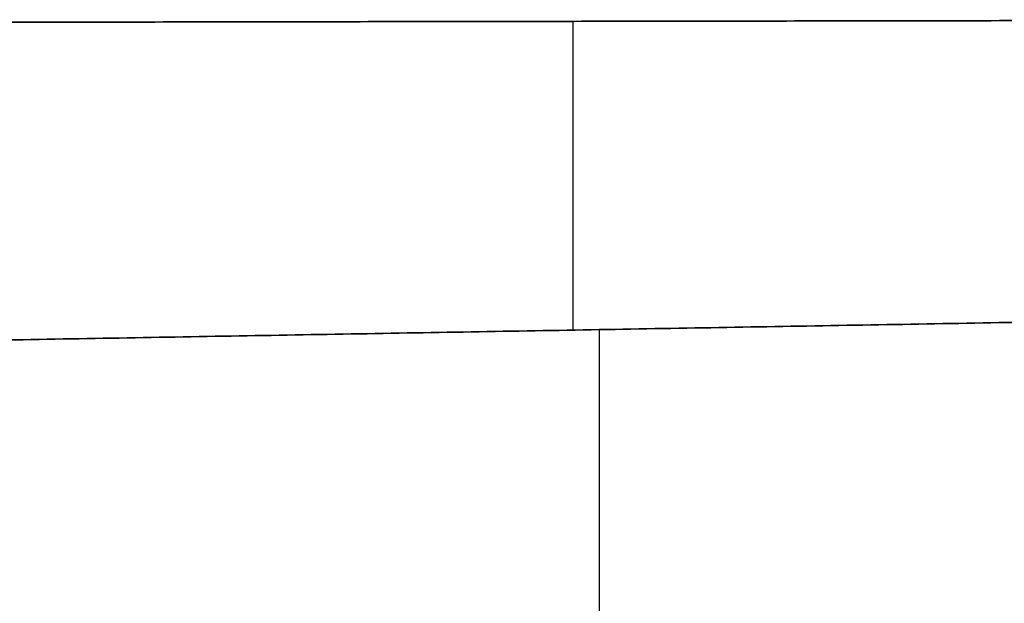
# Model space of a CAD drawing. Header units: millimetres. Extents: x 0 to 290, y -65 to 65.
# Tile 205 of 256: x 271 to 280, y -29 to -23. Entities that reach past the tile are written whole.
import ezdxf

# ---------------------------------------------------------------- set-up
doc = ezdxf.new("R2010")
doc.units = ezdxf.units.MM
doc.layers.add('Layer 01', color=18, linetype='Continuous', true_color=0x000000)

# ---------------------------------------------------------------- blocks, each defined once
blk = doc.blocks.new('Block 01')
at = {"layer": 'Layer 01'}
for p, q in [((286.0087, -26.0635, -34.3), (266.5, -26.404, -34.3)), ((286.0087, -26.0635, 34.3), (266.5, -26.404, 34.3)), ((276.2544, -26.2337, -32.6), (276.2544, -26.2337, -36)), ((276.2544, -26.2337, 36), (276.2544, -26.2337, 32.6))]:
    blk.add_line(p, q, dxfattribs=at)
at = {"layer": 'Layer 01', "extrusion": (-1, 0, 0)}
blk.add_arc((23, 36, -276.0087), 3.238, 0, 84.79488, dxfattribs=at)
at = {"layer": 'Layer 01', "extrusion": (1, 0, 0)}
blk.add_arc((-32.6, -32.6, 276.2544), 6.3663, 0, 90, dxfattribs=at)
at = {"layer": 'Layer 01'}
for points in [[(266.0087, -23.3096, 39.3985), (276.0087, -23.2938, 39.2247), (286.0087, -23.2779, 39.0508)], [(286.0087, -23.2779, -39.0508), (276.0087, -23.2938, -39.2247), (266.0087, -23.3096, -39.3985)], [(286.0087, -26.0635, -32.6), (276.2544, -26.2337, -32.6), (266.5, -26.404, -32.6)], [(266.5, -26.404, -36), (276.2544, -26.2337, -36), (286.0087, -26.0635, -36)], [(266.5, -26.404, 36), (276.2544, -26.2337, 36), (286.0087, -26.0635, 36)], [(266.5, -26.404, 32.6), (276.2544, -26.2337, 32.6), (286.0087, -26.0635, 32.6)]]:
    blk.add_open_spline(points, degree=2, dxfattribs=at)

msp = doc.modelspace()

# ---------------------------------------------------------------- block references
at = {"layer": 'Layer 01'}
msp.add_blockref('Block 01', (0, 0), dxfattribs=at)

doc.saveas('drawing.dxf')
